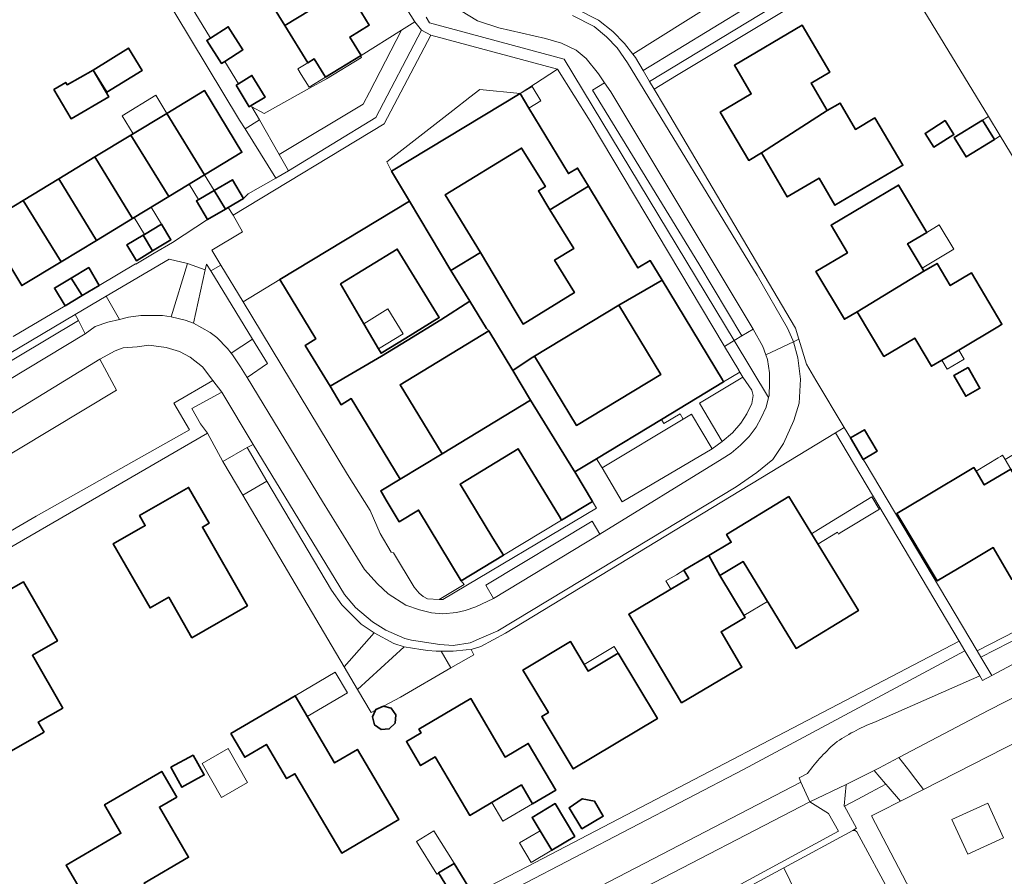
# Model space of a CAD drawing. Extents: x 147051 to 149075, y 463071 to 465537.
# Tile 104 of 229: x 148138 to 148264, y 464023 to 464133. Entities that reach past the tile are written whole.
import ezdxf

# ---------------------------------------------------------------- set-up
doc = ezdxf.new("R2010")
doc.units = 0
doc.header["$LTSCALE"] = 0.5
for name, color, linetype, lineweight in [('B-PV-GR-BEPLANTING_CULTUUR_BOSPLANTSOEN-GV', 252, 'CONTINUOUS', 18), ('B-PV-GR-BEPLANTING_CULTUUR_HEESTERS-GV', 252, 'CONTINUOUS', 18), ('B-PV-OG-BEBOUWING-GV', 6, 'CONTINUOUS', 35), ('B-PV-OG-BEBOUWING_LUIFEL-GV', 6, 'CONTINUOUS', 18), ('B-PV-OG-TERREIN_BEGROEID-GV', 252, 'CONTINUOUS', 18), ('B-PV-OG-TERREIN_ERF-GV', 252, 'CONTINUOUS', 18), ('B-PV-VH-GESLOTENVERHARDING_ASFALT-GV', 252, 'CONTINUOUS', 18), ('B-PV-VH-OPENVERHARDING_BETONSTRAATSTEEN-GV', 252, 'CONTINUOUS', 18), ('B-PV-VH-OPENVERHARDING_TEGEL-GV', 252, 'CONTINUOUS', 18)]:
    doc.layers.add(name, color=color, linetype=linetype, lineweight=lineweight)

msp = doc.modelspace()

# ---------------------------------------------------------------- linework, layer by layer
at = {"layer": 'B-PV-GR-BEPLANTING_CULTUUR_BOSPLANTSOEN-GV', "flags": 128}
msp.add_lwpolyline([(148248.602, 464143.373), (148249.362, 464141.984), (148262.28, 464120.728), (148263.803, 464118.222), (148277.662, 464095.417), (148278.072, 464095.647), (148278.517, 464094.853), (148280.328, 464091.622), (148280.06, 464091.472), (148293.666, 464069.083), (148303.408, 464074.455), (148294.6, 464089.406), (148292.465, 464088.121), (148289.383, 464093.249), (148291.53, 464094.547), (148291.459, 464094.665), (148286.499, 464102.882), (148280.52, 464112.88), (148280.253, 464113.326), (148272.368, 464126.323), (148269.263, 464131.365), (148262.613, 464142.427), (148261.844, 464143.83), (148260.507, 464146.253)], dxfattribs=at)
for points in [[(148287.361, 464051.26), (148285.848, 464054.153), (148294.56, 464058.721), (148293.731, 464060.422), (148262.316, 464044.399), (148250.787, 464038.324), (148252.187, 464036.505), (148252.546, 464036.038), (148253.949, 464034.215)], [(148247.591, 464036.655), (148244.016, 464034.857), (148243.737, 464032.108), (148243.767, 464032.053), (148245.489, 464032.961), (148247.186, 464033.859), (148249.109, 464034.876), (148249.055, 464034.94)]]:
    msp.add_lwpolyline(points, close=True, dxfattribs=at)
at = {"layer": 'B-PV-GR-BEPLANTING_CULTUUR_HEESTERS-GV', "flags": 128}
for points in [[(148218.731, 464125.246), (148219.316, 464124.253), (148222.2, 464126), (148242.134, 464137.981), (148241.99, 464138.218), (148244.758, 464139.894), (148244.907, 464139.648), (148246.478, 464140.592), (148249.362, 464141.984), (148248.602, 464143.373)], [(148216.578, 464128.762), (148216.921, 464128.32), (148217.906, 464126.648), (148231.414, 464134.886), (148231.844, 464135.155), (148231.492, 464135.742), (148230.442, 464137.493)], [(148188.58, 464132.882), (148186.836, 464131.827), (148182.725, 464123.864), (148181.931, 464122.329), (148171.142, 464115.851), (148172.343, 464113.763), (148183.534, 464120.62), (148189.421, 464131.832)], [(148167.631, 464121.953), (148168.58, 464120.304), (148171.142, 464115.851), (148181.931, 464122.329), (148182.725, 464123.864), (148186.836, 464131.827), (148181.648, 464128.589), (148181.568, 464128.54), (148181.704, 464128.332), (148177.205, 464125.564), (148175.047, 464124.37), (148169.182, 464121.126)], [(148184.976, 464114.912), (148185.57, 464113.679), (148202.101, 464123.672), (148196.927, 464124.204), (148195.654, 464123.214), (148193.438, 464121.491)], [(148150.592, 464094.639), (148151.765, 464094.923), (148153.368, 464095.155), (148156.143, 464095.122), (148157.242, 464094.984), (148159.348, 464101.837), (148156.979, 464102.39), (148148.909, 464097.621)], [(148167.684, 464092.116), (148162.328, 464100.867), (148161.79, 464101.746), (148161.63, 464101.012), (148160.135, 464094.148), (148162.27, 464092.973), (148163.112, 464092.313), (148164.496, 464090.896), (148164.938, 464090.317)], [(148150.592, 464094.639), (148148.909, 464097.621), (148144.925, 464095.266), (148145.358, 464094.499), (148146.188, 464092.788), (148147.475, 464093.724), (148149.107, 464094.28)], [(148167.684, 464092.116), (148164.938, 464090.317), (148165.112, 464090.089), (148166.169, 464088.55), (148167.007, 464087.17), (148169.611, 464088.968)], [(148225.139, 464083.871), (148228.053, 464078.961), (148229.372, 464080.043), (148230.469, 464081.31), (148231.249, 464082.491), (148231.873, 464083.808), (148232.062, 464084.878), (148231.857, 464085.541), (148230.737, 464087.194)], [(148220.273, 464081.774), (148211.93, 464076.731), (148212.653, 464075.562), (148223.059, 464081.815), (148222.666, 464082.484), (148220.583, 464081.261)], [(148211.908, 464070.385), (148211.396, 464071.239), (148207.435, 464068.845), (148199.946, 464064.318), (148194.531, 464061.045), (148194.898, 464060.549), (148191.675, 464058.636), (148192.149, 464058.62)], [(148183.524, 464044.406), (148183.563, 464044.489), (148184.518, 464044.927), (148186.742, 464046.093), (148193.17, 464049.855), (148191.936, 464051.968), (148191.314, 464051.981), (148190.228, 464052.069), (148189.348, 464052.21), (148187.176, 464052.563), (148181.195, 464047.069), (148182.945, 464044.103)], [(148260.193, 464006.052), (148247.255, 464030.8), (148248.438, 464031.403), (148250.97, 464032.695), (148249.392, 464034.544), (148249.109, 464034.876), (148247.186, 464033.859), (148245.489, 464032.961), (148243.767, 464032.053), (148245.311, 464029.213), (148244.874, 464028.935), (148245.145, 464028.936), (148245.351, 464028.759), (148249.856, 464020.459), (148258.216, 464005.056)]]:
    msp.add_lwpolyline(points, close=True, dxfattribs=at)
for points in [[(148265.009, 464053.102), (148261.328, 464051.2)], [(148261.328, 464051.2), (148262.723, 464048.868)], [(148262.723, 464048.868), (148266.04, 464050.632)]]:
    msp.add_lwpolyline(points, dxfattribs=at)
at = {"layer": 'B-PV-OG-BEBOUWING-GV', "flags": 128}
for points in [[(148176.896, 464141.944), (148169.001, 464137.097), (148171.863, 464132.444), (148179.772, 464137.269), (148181.882, 464138.556), (148180.51, 464140.838), (148180.391, 464141.036), (148178.992, 464140.195), (148178.273, 464139.762)], [(148174.823, 464127.633), (148175.627, 464128.128), (148177.063, 464125.795), (148181.568, 464128.54), (148181.648, 464128.589), (148180.201, 464130.941), (148182.714, 464132.487), (148180.82, 464135.565), (148179.772, 464137.269), (148171.863, 464132.444)], [(148164.138, 464127.818), (148166.474, 464129.321), (148164.583, 464132.262), (148162.315, 464130.803), (148161.829, 464130.49), (148163.721, 464127.55)], [(148233.104, 464116.044), (148241.57, 464121.481), (148239.752, 464124.57), (148239.488, 464125.019), (148241.895, 464126.435), (148238.35, 464132.46), (148229.628, 464127.327), (148231.807, 464123.625), (148227.828, 464121.284), (148231.476, 464115.086)], [(148147.21, 464126.705), (148148.985, 464123.845), (148153.518, 464126.659), (148151.743, 464129.518)], [(148142.187, 464124.22), (148144.401, 464120.448), (148149.22, 464123.275), (148147.209, 464126.704), (148143.869, 464124.806), (148143.703, 464125.11)], [(148165.582, 464124.759), (148167.276, 464121.977), (148167.534, 464122.134), (148169.318, 464123.22), (148167.625, 464126.002), (148165.891, 464124.947)], [(148161.532, 464113.226), (148166.338, 464116.139), (148161.532, 464124.068), (148156.696, 464121.136)], [(148187.88, 464109.857), (148193.199, 464100.914), (148197.008, 464103.251), (148192.469, 464110.648), (148202.292, 464116.676), (148205.338, 464111.711), (148204.448, 464111.164), (148205.936, 464108.74), (148210.878, 464111.778), (148209.477, 464114.096), (148208.314, 464113.393), (148203.231, 464121.802), (148202.101, 464123.672), (148185.57, 464113.679)], [(148233.104, 464116.044), (148236.437, 464110.381), (148240.516, 464112.782), (148242.558, 464109.314), (148251.288, 464114.453), (148247.701, 464120.546), (148245.201, 464119.075), (148243.215, 464122.449), (148241.57, 464121.481)], [(148156.933, 464110.438), (148161.532, 464113.226), (148156.696, 464121.136), (148152.078, 464118.337)], [(148256.725, 464120.203), (148254.14, 464118.561), (148255.265, 464116.791), (148257.849, 464118.433)], [(148263.046, 464117.757), (148261.512, 464120.256), (148257.888, 464118.031), (148259.422, 464115.532)], [(148152.299, 464107.629), (148156.933, 464110.438), (148152.078, 464118.337), (148147.441, 464115.527)], [(148147.441, 464115.527), (148142.792, 464112.709), (148147.641, 464104.805), (148152.299, 464107.629)], [(148143.105, 464102.055), (148147.641, 464104.805), (148142.792, 464112.709), (148138.208, 464109.93)], [(148166.528, 464110.199), (148165.111, 464112.6), (148162.762, 464111.214), (148164.216, 464108.835), (148164.561, 464109.039)], [(148245.398, 464095.625), (148253.995, 464100.834), (148253.755, 464101.237), (148252.106, 464104.005), (148251.89, 464104.368), (148254.35, 464105.833), (148250.735, 464111.901), (148242.066, 464106.737), (148244.172, 464103.201), (148240.122, 464100.788), (148243.774, 464094.657)], [(148162.762, 464111.214), (148160.487, 464109.872), (148161.903, 464107.471), (148164.216, 464108.835)], [(148193.199, 464100.914), (148195.617, 464096.974), (148197.776, 464093.455), (148198.057, 464093.156), (148201.142, 464088.074), (148203.495, 464089.66), (148203.939, 464089.929), (148214.782, 464096.492), (148220.338, 464099.68), (148218.813, 464102.203), (148217.24, 464101.253), (148210.878, 464111.778), (148205.936, 464108.74), (148208.985, 464103.771), (148206.517, 464102.257), (148209.077, 464098.085), (148202.498, 464094.048), (148201.471, 464095.722), (148197.008, 464103.251)], [(148138.208, 464109.93), (148133.242, 464106.92), (148138.048, 464098.99), (148143.105, 464102.055)], [(148177.664, 464086.042), (148184.298, 464089.927), (148187.583, 464091.947), (148191.891, 464094.597), (148195.617, 464096.974), (148193.199, 464100.914), (148187.88, 464109.857), (148171.211, 464099.781), (148175.838, 464092.126), (148174.482, 464091.306)], [(148153.63, 464105.465), (148154.861, 464103.463), (148157.207, 464104.872), (148155.998, 464106.887), (148153.806, 464105.571)], [(148154.861, 464103.463), (148153.63, 464105.465), (148151.553, 464104.218), (148152.776, 464102.181)], [(148179.014, 464099.197), (148186.304, 464103.681), (148191.706, 464094.898), (148187.398, 464092.248), (148184.226, 464090.297), (148183.9, 464090.853), (148182.011, 464094.079)], [(148248.832, 464089.861), (148252.811, 464092.231), (148253.066, 464091.804), (148254.967, 464088.614), (148256.297, 464089.406), (148257.612, 464090.189), (148258.476, 464090.704), (148263.711, 464093.823), (148264.026, 464094.01), (148260.094, 464100.611), (148257.382, 464098.996), (148255.687, 464101.842), (148253.995, 464100.834), (148245.398, 464095.625)], [(148145.815, 464097.697), (148148.014, 464099.007), (148146.649, 464101.297), (148144.407, 464099.961)], [(148145.815, 464097.697), (148144.407, 464099.961), (148142.252, 464098.676), (148143.617, 464096.387)], [(148228.092, 464086.851), (148220.338, 464099.68), (148214.782, 464096.492), (148220.181, 464087.571), (148209.337, 464081.008), (148203.939, 464089.929), (148203.495, 464089.66), (148201.142, 464088.074), (148203.449, 464084.274), (148208.952, 464075.282), (148209.107, 464075.025), (148211.93, 464076.731), (148220.273, 464081.774), (148228.247, 464086.594)], [(148186.672, 464074.09), (148192.066, 464077.364), (148186.674, 464086.245), (148198.057, 464093.156), (148197.776, 464093.455), (148195.617, 464096.974), (148191.891, 464094.597), (148187.583, 464091.947), (148184.298, 464089.927), (148177.664, 464086.042), (148179.095, 464083.674), (148180.401, 464084.463)], [(148259.68, 464088.472), (148257.853, 464087.439), (148259.372, 464084.753), (148261.199, 464085.786)], [(148203.449, 464084.274), (148192.066, 464077.364), (148186.672, 464074.09), (148184.176, 464072.581), (148184.899, 464071.385), (148186.572, 464068.618), (148189.048, 464070.115), (148194.531, 464061.045), (148199.946, 464064.318), (148198.608, 464066.511), (148194.375, 464073.449), (148201.845, 464078.007), (148207.17, 464069.28), (148207.435, 464068.845), (148211.396, 464071.239), (148209.107, 464075.025), (148208.952, 464075.282)], [(148246.179, 464076.644), (148247.975, 464077.708), (148246.343, 464080.461), (148244.544, 464079.395)], [(148259.265, 464063.145), (148262.877, 464065.298), (148265.312, 464061.214), (148271.443, 464064.87), (148270.48, 464066.486), (148270.434, 464066.384), (148265.334, 464075.072), (148265.16, 464075.369), (148261.753, 464073.368), (148260.695, 464075.145), (148260.424, 464075.6), (148254.091, 464071.824), (148250.526, 464069.699), (148255.7, 464061.02)], [(148167.057, 464057.816), (148161.263, 464067.929), (148162.13, 464068.425), (148159.488, 464073.038), (148153.18, 464069.424), (148153.914, 464068.143), (148149.809, 464065.792), (148154.537, 464057.54), (148156.93, 464058.911), (148159.905, 464053.719)], [(148236.627, 464071.874), (148228.625, 464066.99), (148229.23, 464066), (148226.337, 464064.284), (148227.779, 464061.735), (148230.755, 464063.501), (148237.563, 464052.348), (148245.565, 464057.233)], [(148222.828, 464045.322), (148230.601, 464049.933), (148227.924, 464054.453), (148231.004, 464056.298), (148227.779, 464061.735), (148226.337, 464064.284), (148223.125, 464062.379), (148223.76, 464061.308), (148221.457, 464059.941), (148217.235, 464057.436), (148216.057, 464056.737)], [(148140.907, 464041.575), (148140.163, 464042.877), (148143.307, 464044.675), (148139.425, 464051.466), (148142.626, 464053.296), (148138.267, 464060.92), (148130.789, 464056.644), (148133.689, 464051.572), (148128.714, 464048.728), (148132.073, 464042.853), (148133.001, 464043.384), (148135.729, 464038.614)], [(148202.758, 464049.052), (148205.728, 464044.101), (148205.323, 464043.858), (148204.869, 464043.586), (148204.933, 464043.479), (148208.917, 464036.838), (148219.735, 464043.327), (148214.693, 464051.734), (148210.861, 464049.435), (148210.347, 464050.293), (148208.59, 464053.223), (148202.461, 464049.547)], [(148164.911, 464041.385), (148166.697, 464038.352), (148169.489, 464039.996), (148172.077, 464035.601), (148173.154, 464036.235), (148179.171, 464026.015), (148186.496, 464030.328), (148181.184, 464039.35), (148178.254, 464037.625), (148173.175, 464046.251)], [(148184.518, 464044.927), (148183.563, 464044.489), (148183.524, 464044.406), (148183.113, 464043.539), (148183.379, 464042.522), (148184.236, 464041.914), (148185.284, 464042), (148186.031, 464042.738), (148186.129, 464043.785), (148185.531, 464044.649)], [(148202.273, 464034.795), (148203.699, 464032.376), (148206.673, 464034.129), (148203.147, 464040.115), (148200.19, 464038.372), (148195.76, 464045.891), (148189.083, 464041.957), (148189.363, 464041.482), (148187.474, 464040.37), (148189.301, 464037.267), (148191.19, 464038.38), (148195.613, 464030.872)], [(148160.079, 464038.63), (148157.221, 464037.053), (148158.634, 464034.493), (148161.492, 464036.07)], [(148148.66, 464032.218), (148150.785, 464028.582), (148143.739, 464024.464), (148147.688, 464017.707), (148154.186, 464021.503), (148153.796, 464022.171), (148159.491, 464025.499), (148155.733, 464031.93), (148157.965, 464033.234), (148156.039, 464036.53)], [(148209.138, 464028.176), (148206.608, 464032.398), (148203.625, 464030.611), (148204.653, 464028.894), (148206.153, 464026.388)], [(148210.026, 464029.127), (148212.787, 464030.788), (148211.642, 464032.692), (148210.081, 464033.001), (148208.387, 464031.852)], [(148193.635, 464024.698), (148191.62, 464023.468), (148193.84, 464019.831), (148195.855, 464021.061)]]:
    msp.add_lwpolyline(points, close=True, dxfattribs=at)
at = {"layer": 'B-PV-OG-BEBOUWING_LUIFEL-GV', "flags": 128}
for points in [[(148174.965, 464124.504), (148177.063, 464125.795), (148175.627, 464128.128), (148174.823, 464127.633), (148173.529, 464126.837), (148173.972, 464126.118)], [(148202.101, 464123.672), (148203.231, 464121.802), (148204.764, 464122.728), (148203.633, 464124.598)], [(148150.961, 464120.832), (148152.367, 464118.512), (148156.672, 464121.121), (148155.29, 464123.455)], [(148263.046, 464117.757), (148263.803, 464118.222), (148262.28, 464120.728), (148261.512, 464120.256)], [(148160.773, 464110.041), (148162.762, 464111.214), (148161.532, 464113.226), (148159.565, 464112.033)], [(148153.806, 464105.571), (148155.998, 464106.887), (148154.685, 464109.075), (148154.38, 464108.89), (148152.498, 464107.75)], [(148252.106, 464104.005), (148253.755, 464101.237), (148257.833, 464103.666), (148255.968, 464106.797), (148254.35, 464105.833), (148251.89, 464104.368)], [(148182.011, 464094.079), (148183.9, 464090.853), (148187.06, 464092.797), (148185.102, 464095.98)], [(148258.476, 464090.704), (148257.612, 464090.189), (148256.297, 464089.406), (148256.989, 464088.244), (148259.168, 464089.543)], [(148265.16, 464075.369), (148264.425, 464076.62), (148264.099, 464077.175), (148263.829, 464077.014), (148263.534, 464076.838), (148260.695, 464075.145), (148261.753, 464073.368)], [(148242.886, 464067.278), (148243.028, 464067.046), (148243.247, 464067.18), (148248.264, 464070.247), (148248.123, 464070.478), (148247.299, 464071.826), (148242.1, 464068.652), (148239.546, 464067.093), (148240.37, 464065.742)], [(148233.892, 464058.363), (148230.755, 464063.501), (148227.779, 464061.735), (148230.85, 464056.558)], [(148221.457, 464059.941), (148223.76, 464061.308), (148223.125, 464062.379), (148222.177, 464061.817), (148220.821, 464061.012)], [(148214.693, 464051.734), (148214.179, 464052.591), (148210.347, 464050.293), (148210.861, 464049.435)], [(148179.914, 464046.627), (148178.344, 464049.294), (148173.175, 464046.251), (148174.746, 464043.584)], [(148163.736, 464033.18), (148167.078, 464035.113), (148164.559, 464039.469), (148161.217, 464037.537)], [(148203.699, 464032.376), (148202.273, 464034.795), (148198.448, 464032.542), (148199.874, 464030.122)], [(148262.2, 464032.457), (148257.593, 464030.36), (148259.62, 464025.906), (148264.227, 464028.002)], [(148193.625, 464024.714), (148191.026, 464028.893), (148188.789, 464027.501), (148191.387, 464023.323)], [(148204.653, 464028.894), (148202.035, 464027.326), (148203.536, 464024.82), (148206.153, 464026.388)]]:
    msp.add_lwpolyline(points, close=True, dxfattribs=at)
at = {"layer": 'B-PV-OG-TERREIN_BEGROEID-GV', "flags": 128}
for points in [[(148165.223, 464108.045), (148166.412, 464105.898), (148162.469, 464103.551), (148162.982, 464102.702), (148163.651, 464101.596), (148166.486, 464096.907), (148171.211, 464099.781), (148187.88, 464109.857), (148185.57, 464113.679), (148184.976, 464114.912), (148193.438, 464121.491), (148195.654, 464123.214), (148196.927, 464124.204), (148202.101, 464123.672), (148206.881, 464126.836), (148190.62, 464131.166), (148184.608, 464119.773)], [(148161.268, 464088.558), (148159.707, 464089.802), (148158.315, 464090.494), (148156.621, 464091.039), (148154.398, 464091.316), (148152.896, 464091.133), (148151.094, 464091.005), (148150.039, 464090.617), (148148.079, 464089.513), (148150.204, 464085.538), (148124.767, 464070.232), (148115.701, 464064.837), (148113.39, 464068.291), (148111.099, 464066.917), (148117.425, 464056.238), (148139.91, 464069.327), (148159.619, 464080.427), (148157.574, 464083.863), (148162.623, 464086.771)], [(148179.188, 464057.958), (148177.86, 464059.825), (148169.551, 464073.85), (148166.457, 464072.04), (148179.493, 464049.952), (148183.358, 464054.35), (148181.656, 464055.442)], [(148194.68, 464009.452), (148197.485, 464004.132), (148243.006, 464028.834), (148241.746, 464031.105), (148239.327, 464032.629)]]:
    msp.add_lwpolyline(points, close=True, dxfattribs=at)
for points in [[(148259.273, 464052.019), (148230.804, 464036.764)], [(148261.168, 464048.831), (148259.273, 464052.019)], [(148247.877, 464042.963), (148261.168, 464048.831)], [(148230.804, 464036.764), (148187.375, 464014.143)], [(148237.968, 464035.704), (148239.037, 464036.272)], [(148211.365, 464021.212), (148238.162, 464035.151)], [(148238.162, 464035.151), (148237.968, 464035.704)]]:
    msp.add_lwpolyline(points, dxfattribs=at)
at = {"layer": 'B-PV-OG-TERREIN_BEGROEID-GV'}
for points in [[(148242.828, 464040.365, -0.0534815), (148247.877, 464042.963)], [(148239.037, 464036.272, -0.0580849), (148242.828, 464040.365)]]:
    msp.add_lwpolyline(points, format="xyb", dxfattribs=at)
at = {"layer": 'B-PV-OG-TERREIN_ERF-GV', "flags": 128}
for points in [[(148148.968, 464152.656), (148162.315, 464130.803), (148164.583, 464132.262), (148166.474, 464129.321), (148164.138, 464127.818), (148165.891, 464124.947), (148167.625, 464126.002), (148169.318, 464123.22), (148167.534, 464122.134), (148167.631, 464121.953), (148169.182, 464121.126), (148175.047, 464124.37), (148177.205, 464125.564), (148181.704, 464128.332), (148181.568, 464128.54), (148177.063, 464125.795), (148175.627, 464128.128), (148174.823, 464127.633), (148171.863, 464132.444), (148169.001, 464137.097)], [(148136.923, 464092.461), (148143.617, 464096.387), (148142.252, 464098.676), (148144.407, 464099.961), (148146.649, 464101.297), (148148.014, 464099.007), (148152.671, 464101.804), (148152.714, 464101.733), (148155.059, 464103.141), (148157.402, 464104.548), (148161.903, 464107.471), (148160.487, 464109.872), (148162.762, 464111.214), (148165.111, 464112.6), (148166.528, 464110.199), (148167.156, 464110.773), (148170.705, 464112.782), (148166.737, 464119.15), (148166.042, 464120.266), (148147.246, 464151.45)], [(148277.662, 464095.417), (148263.803, 464118.222), (148262.28, 464120.728), (148249.362, 464141.984)], [(148209.204, 464134.608), (148212.187, 464133.098), (148214.026, 464131.678), (148215.516, 464130.127), (148216.578, 464128.762), (148230.442, 464137.493)], [(148242.134, 464137.981), (148222.2, 464126), (148219.316, 464124.253), (148220.643, 464121.999), (148237.488, 464093.526), (148237.931, 464092.079), (148238.904, 464088.901), (148240.102, 464086.833), (148243.76, 464080.734), (148244.544, 464079.395), (148246.343, 464080.461), (148247.975, 464077.708), (148246.179, 464076.644), (148246.435, 464076.237), (148260.832, 464052.033), (148288.814, 464066.407)], [(148150.343, 463997.039), (148203.024, 464024.312), (148258.53, 464053.269), (148242.615, 464080.038), (148200.226, 464054.283), (148197.055, 464052.595), (148195.795, 464052.212), (148196.147, 464051.522), (148193.17, 464049.855), (148186.742, 464046.093), (148184.518, 464044.927), (148185.531, 464044.649), (148186.129, 464043.785), (148186.031, 464042.738), (148185.284, 464042), (148184.236, 464041.914), (148183.379, 464042.522), (148183.113, 464043.539), (148183.524, 464044.406), (148182.945, 464044.103), (148181.195, 464047.069), (148179.493, 464049.952), (148166.457, 464072.04), (148163.9, 464076.372), (148161.917, 464079.997), (148118.333, 464054.776)], [(148339.85, 464014.205), (148332.906, 464024.028), (148318.537, 464048.432), (148310.041, 464062.011), (148307.693, 464065.763), (148294.56, 464058.721), (148285.848, 464054.153), (148287.361, 464051.26), (148253.949, 464034.215), (148250.97, 464032.695), (148248.438, 464031.403), (148247.255, 464030.8), (148260.193, 464006.052)]]:
    msp.add_lwpolyline(points, dxfattribs=at)
for points in [[(148181.882, 464138.556), (148179.772, 464137.269), (148180.82, 464135.565), (148182.714, 464132.487), (148180.201, 464130.941), (148181.648, 464128.589), (148186.836, 464131.827), (148188.58, 464132.882), (148185.553, 464137.694), (148183.237, 464136.302), (148182.913, 464136.842)], [(148233.104, 464116.044), (148231.476, 464115.086), (148227.828, 464121.284), (148231.807, 464123.625), (148229.628, 464127.327), (148238.35, 464132.46), (148241.895, 464126.435), (148239.488, 464125.019), (148239.752, 464124.57), (148241.57, 464121.481), (148243.215, 464122.449), (148245.201, 464119.075), (148247.701, 464120.546), (148251.288, 464114.453), (148242.558, 464109.314), (148240.516, 464112.782), (148236.437, 464110.381)], [(148147.21, 464126.705), (148151.743, 464129.518), (148153.518, 464126.659), (148148.985, 464123.845)], [(148142.187, 464124.22), (148143.703, 464125.11), (148143.869, 464124.806), (148147.209, 464126.704), (148149.22, 464123.275), (148144.401, 464120.448)], [(148228.247, 464086.594), (148230.34, 464087.859), (148230.212, 464088.072), (148230.192, 464088.106), (148228.358, 464091.177), (148228.316, 464091.247), (148211.078, 464120.108), (148206.881, 464126.836), (148202.101, 464123.672), (148203.231, 464121.802), (148208.314, 464113.393), (148209.477, 464114.096), (148210.878, 464111.778), (148217.24, 464101.253), (148218.813, 464102.203), (148220.338, 464099.68), (148228.092, 464086.851)], [(148143.105, 464102.055), (148138.048, 464098.99), (148133.242, 464106.92), (148138.208, 464109.93), (148142.792, 464112.709), (148147.441, 464115.527), (148152.078, 464118.337), (148156.696, 464121.136), (148161.532, 464124.068), (148166.338, 464116.139), (148161.532, 464113.226), (148156.933, 464110.438), (148152.299, 464107.629), (148147.641, 464104.805)], [(148256.725, 464120.203), (148257.849, 464118.433), (148255.265, 464116.791), (148254.14, 464118.561)], [(148263.046, 464117.757), (148259.422, 464115.532), (148257.888, 464118.031), (148261.512, 464120.256)], [(148205.338, 464111.711), (148202.292, 464116.676), (148192.469, 464110.648), (148197.008, 464103.251), (148201.471, 464095.722), (148202.498, 464094.048), (148209.077, 464098.085), (148206.517, 464102.257), (148208.985, 464103.771), (148205.936, 464108.74), (148204.448, 464111.164)], [(148245.398, 464095.625), (148243.774, 464094.657), (148240.122, 464100.788), (148244.172, 464103.201), (148242.066, 464106.737), (148250.735, 464111.901), (148254.35, 464105.833), (148251.89, 464104.368), (148252.106, 464104.005), (148253.755, 464101.237), (148253.995, 464100.834), (148255.687, 464101.842), (148257.382, 464098.996), (148260.094, 464100.611), (148264.026, 464094.01), (148263.711, 464093.823), (148258.476, 464090.704), (148257.612, 464090.189), (148256.297, 464089.406), (148254.967, 464088.614), (148253.066, 464091.804), (148252.811, 464092.231), (148248.832, 464089.861)], [(148154.861, 464103.463), (148152.776, 464102.181), (148151.553, 464104.218), (148153.63, 464105.465), (148153.806, 464105.571), (148155.998, 464106.887), (148157.207, 464104.872)], [(148179.014, 464099.197), (148182.011, 464094.079), (148183.9, 464090.853), (148184.226, 464090.297), (148187.398, 464092.248), (148191.706, 464094.898), (148186.304, 464103.681)], [(148194.898, 464060.549), (148194.531, 464061.045), (148189.048, 464070.115), (148186.572, 464068.618), (148184.899, 464071.385), (148184.176, 464072.581), (148186.672, 464074.09), (148180.401, 464084.463), (148179.095, 464083.674), (148177.664, 464086.042), (148174.482, 464091.306), (148175.838, 464092.126), (148171.211, 464099.781), (148166.486, 464096.907), (148179.91, 464074.707), (148182.811, 464070.07), (148184.095, 464067.121), (148185.52, 464064.736), (148185.818, 464064.633), (148188.492, 464060.199), (148189.133, 464059.441), (148189.628, 464059.01), (148190.2, 464058.703), (148191.675, 464058.636)], [(148220.181, 464087.571), (148214.782, 464096.492), (148203.939, 464089.929), (148209.337, 464081.008)], [(148203.449, 464084.274), (148201.142, 464088.074), (148198.057, 464093.156), (148186.674, 464086.245), (148192.066, 464077.364)], [(148259.68, 464088.472), (148261.199, 464085.786), (148259.372, 464084.753), (148257.853, 464087.439)], [(148259.265, 464063.145), (148255.7, 464061.02), (148250.526, 464069.699), (148254.091, 464071.824), (148260.424, 464075.6), (148260.695, 464075.145), (148261.753, 464073.368), (148265.16, 464075.369), (148264.425, 464076.62), (148267.427, 464078.409), (148265.823, 464081.099), (148272.244, 464084.927), (148277.483, 464076.139), (148273.974, 464074.047), (148276.384, 464070.005), (148270.48, 464066.486), (148271.443, 464064.87), (148265.312, 464061.214), (148262.877, 464065.298)], [(148201.845, 464078.007), (148194.375, 464073.449), (148198.608, 464066.511), (148199.946, 464064.318), (148207.435, 464068.845), (148207.17, 464069.28)], [(148167.057, 464057.816), (148159.905, 464053.719), (148156.93, 464058.911), (148154.537, 464057.54), (148149.809, 464065.792), (148153.914, 464068.143), (148153.18, 464069.424), (148159.488, 464073.038), (148162.13, 464068.425), (148161.263, 464067.929)], [(148222.828, 464045.322), (148216.057, 464056.737), (148217.235, 464057.436), (148221.457, 464059.941), (148223.76, 464061.308), (148223.125, 464062.379), (148226.337, 464064.284), (148229.23, 464066), (148228.625, 464066.99), (148236.627, 464071.874), (148245.565, 464057.233), (148237.563, 464052.348), (148230.755, 464063.501), (148227.779, 464061.735), (148231.004, 464056.298), (148227.924, 464054.453), (148230.601, 464049.933)], [(148140.907, 464041.575), (148135.729, 464038.614), (148133.001, 464043.384), (148132.073, 464042.853), (148128.714, 464048.728), (148133.689, 464051.572), (148130.789, 464056.644), (148138.267, 464060.92), (148142.626, 464053.296), (148139.425, 464051.466), (148143.307, 464044.675), (148140.163, 464042.877)], [(148202.758, 464049.052), (148202.461, 464049.547), (148208.59, 464053.223), (148210.347, 464050.293), (148210.861, 464049.435), (148214.693, 464051.734), (148219.735, 464043.327), (148208.917, 464036.838), (148204.933, 464043.479), (148204.869, 464043.586), (148205.323, 464043.858), (148205.728, 464044.101)], [(148173.175, 464046.251), (148178.254, 464037.625), (148181.184, 464039.35), (148186.496, 464030.328), (148179.171, 464026.015), (148173.154, 464036.235), (148172.077, 464035.601), (148169.489, 464039.996), (148166.697, 464038.352), (148164.911, 464041.385)], [(148202.273, 464034.795), (148195.613, 464030.872), (148191.19, 464038.38), (148189.301, 464037.267), (148187.474, 464040.37), (148189.363, 464041.482), (148189.083, 464041.957), (148195.76, 464045.891), (148200.19, 464038.372), (148203.147, 464040.115), (148206.673, 464034.129), (148203.699, 464032.376)], [(148160.079, 464038.63), (148161.492, 464036.07), (148158.634, 464034.493), (148157.221, 464037.053)], [(148148.66, 464032.218), (148156.039, 464036.53), (148157.965, 464033.234), (148155.733, 464031.93), (148159.491, 464025.499), (148153.796, 464022.171), (148154.186, 464021.503), (148147.688, 464017.707), (148143.739, 464024.464), (148150.785, 464028.582)], [(148204.653, 464028.894), (148203.625, 464030.611), (148206.608, 464032.398), (148209.138, 464028.176), (148206.153, 464026.388)], [(148210.026, 464029.127), (148208.387, 464031.852), (148210.081, 464033.001), (148211.642, 464032.692), (148212.787, 464030.788)], [(148193.635, 464024.698), (148195.855, 464021.061), (148193.84, 464019.831), (148191.62, 464023.468)]]:
    msp.add_lwpolyline(points, close=True, dxfattribs=at)
at = {"layer": 'B-PV-VH-GESLOTENVERHARDING_ASFALT-GV', "flags": 128}
for points in [[(148243.107, 464142.193), (148231.844, 464135.155), (148231.414, 464134.886), (148217.906, 464126.648), (148218.731, 464125.246), (148248.602, 464143.373), (148249.822, 464144.113), (148250.749, 464144.376), (148254.032, 464145.11)], [(148193.435, 464134.961), (148196.618, 464133.05), (148199.35, 464132.146), (148205.368, 464130.742), (148207.401, 464130.157), (148209.31, 464129.239), (148210.597, 464128.184), (148212.169, 464126.213), (148212.941, 464125.073), (148213.745, 464123.886), (148232.04, 464093.391), (148233.293, 464091.163), (148233.692, 464090.089), (148237.232, 464091.751), (148237.165, 464091.99), (148236.444, 464093.524), (148232.549, 464100.299), (148215.892, 464127.648), (148214.565, 464129.546), (148213.19, 464130.968), (148211.597, 464132.287), (148208.823, 464133.722)], [(148113.39, 464068.291), (148148.079, 464089.513), (148150.039, 464090.617), (148151.094, 464091.005), (148152.896, 464091.133), (148154.398, 464091.316), (148156.621, 464091.039), (148158.315, 464090.494), (148159.707, 464089.802), (148161.268, 464088.558), (148162.623, 464086.771), (148163.755, 464085.277), (148167.802, 464078.577), (148179.528, 464059.255), (148180.959, 464057.587), (148183.128, 464055.742), (148184.845, 464054.683), (148187.284, 464053.632), (148188.127, 464053.386), (148191.76, 464052.84), (148193.48, 464052.712), (148195.695, 464053.058), (148197.147, 464053.687), (148199.245, 464054.596), (148218.612, 464066.315), (148229.874, 464073.13), (148232.504, 464074.948), (148234.574, 464076.637), (148235.948, 464078.671), (148237.283, 464081.657), (148237.946, 464083.876), (148238.149, 464086.96), (148237.809, 464089.7), (148237.232, 464091.751), (148233.692, 464090.089), (148233.91, 464089.501), (148234.142, 464087.783), (148234.16, 464086.435), (148234.114, 464084.876), (148234.037, 464084.593), (148233.707, 464083.369), (148233.09, 464082.003), (148232.436, 464080.793), (148231.533, 464079.579), (148230.431, 464078.455), (148229.217, 464077.433), (148228.057, 464076.721), (148212.341, 464067.018), (148198.673, 464058.763), (148196.411, 464057.706), (148195.041, 464057.213), (148193.913, 464056.946), (148192.143, 464056.806), (148190.728, 464056.901), (148189.176, 464057.3), (148187.407, 464057.9), (148185.156, 464059.338), (148183.746, 464060.656), (148182.092, 464062.501), (148176.693, 464071.218), (148167.007, 464087.17), (148166.169, 464088.55), (148165.112, 464090.089), (148164.938, 464090.317), (148164.496, 464090.896), (148163.112, 464092.313), (148162.27, 464092.973), (148160.135, 464094.148), (148159.037, 464094.537), (148157.242, 464094.984), (148156.143, 464095.122), (148153.368, 464095.155), (148151.765, 464094.923), (148150.592, 464094.639), (148149.107, 464094.28), (148147.475, 464093.724), (148146.188, 464092.788), (148111.356, 464071.791)], [(148262.316, 464044.399), (148293.731, 464060.422)], [(148266.04, 464050.632), (148262.723, 464048.868)], [(148261.168, 464048.831), (148247.877, 464042.963)], [(148261.527, 464048.228), (148261.168, 464048.831)], [(148262.723, 464048.868), (148261.527, 464048.228)], [(148250.787, 464038.324), (148262.316, 464044.399)], [(148248.18, 464036.951), (148250.787, 464038.324)], [(148239.037, 464036.272), (148237.968, 464035.704)], [(148244.016, 464034.857), (148247.591, 464036.655)], [(148247.591, 464036.655), (148248.18, 464036.951)], [(148238.162, 464035.151), (148211.365, 464021.212)], [(148237.968, 464035.704), (148238.162, 464035.151)], [(148239.327, 464032.629), (148238.162, 464035.151)], [(148238.162, 464035.151), (148239.327, 464032.629)], [(148239.327, 464032.629), (148244.016, 464034.857)], [(148194.68, 464009.452), (148239.327, 464032.629)]]:
    msp.add_lwpolyline(points, dxfattribs=at)
at = {"layer": 'B-PV-VH-GESLOTENVERHARDING_ASFALT-GV'}
for points in [[(148247.877, 464042.963, 0.0534815), (148242.828, 464040.365)], [(148242.828, 464040.365, 0.0580849), (148239.037, 464036.272)]]:
    msp.add_lwpolyline(points, format="xyb", dxfattribs=at)
at = {"layer": 'B-PV-VH-GESLOTENVERHARDING_ASFALT-GV', "flags": 128}
msp.add_lwpolyline([(148253.949, 464034.215), (148252.546, 464036.038), (148252.187, 464036.505), (148250.787, 464038.324), (148248.18, 464036.951), (148247.591, 464036.655), (148249.055, 464034.94), (148249.109, 464034.876), (148249.392, 464034.544), (148250.97, 464032.695)], close=True, dxfattribs=at)
at = {"layer": 'B-PV-VH-OPENVERHARDING_BETONSTRAATSTEEN-GV', "flags": 128}
for points in [[(148190.019, 464133.484), (148190.45, 464132.76), (148207.759, 464128.092), (148221.027, 464106.128), (148229.606, 464091.928), (148230.584, 464092.517), (148225.065, 464101.806), (148211.401, 464124.131), (148212.941, 464125.073), (148212.169, 464126.213), (148210.597, 464128.184), (148209.31, 464129.239), (148207.401, 464130.157), (148205.368, 464130.742), (148199.35, 464132.146), (148196.618, 464133.05), (148193.435, 464134.961)], [(148244.874, 464028.935), (148235.994, 464024.124)], [(148245.145, 464028.936), (148244.874, 464028.935)], [(148245.351, 464028.759), (148245.145, 464028.936)], [(148249.856, 464020.459), (148245.351, 464028.759)], [(148238.241, 464019.466), (148235.994, 464024.124), (148191.466, 464000), (148189.935, 463999.171), (148157.924, 463981.799), (148157.645, 463981.656), (148155.689, 463980.573), (148152.838, 463978.986)], [(148235.994, 464024.124), (148238.241, 464019.466)]]:
    msp.add_lwpolyline(points, dxfattribs=at)
for points in [[(148213.745, 464123.886), (148212.941, 464125.073), (148211.401, 464124.131), (148225.065, 464101.806), (148230.584, 464092.517), (148232.04, 464093.391)], [(148159.348, 464101.837), (148157.242, 464094.984), (148159.037, 464094.537), (148160.135, 464094.148), (148161.63, 464101.012)], [(148111.356, 464071.791), (148110.252, 464073.555), (148145.358, 464094.499), (148144.925, 464095.266), (148126.609, 464084.441), (148107.719, 464072.985), (148109.09, 464070.492)], [(148111.356, 464071.791), (148146.188, 464092.788), (148145.358, 464094.499), (148110.252, 464073.555)], [(148233.293, 464091.163), (148232.04, 464093.391), (148230.584, 464092.517), (148229.606, 464091.928), (148234.037, 464084.593), (148234.114, 464084.876), (148234.16, 464086.435), (148234.142, 464087.783), (148233.91, 464089.501), (148233.692, 464090.089)], [(148113.39, 464068.291), (148115.701, 464064.837), (148124.767, 464070.232), (148150.204, 464085.538), (148148.079, 464089.513)], [(148167.802, 464078.577), (148163.755, 464085.277), (148159.904, 464083.197), (148161.006, 464081.208), (148161.917, 464079.997), (148163.9, 464076.372), (148166.997, 464078.161)], [(148212.653, 464075.562), (148215.193, 464071.189), (148226.787, 464077.979), (148225.448, 464080.212), (148224.108, 464082.445), (148223.059, 464081.815)], [(148211.342, 464068.711), (148197.681, 464060.49), (148198.673, 464058.763), (148212.341, 464067.018)], [(148185.856, 464052.977), (148183.358, 464054.35), (148179.493, 464049.952), (148181.195, 464047.069), (148187.176, 464052.563)]]:
    msp.add_lwpolyline(points, close=True, dxfattribs=at)
at = {"layer": 'B-PV-VH-OPENVERHARDING_TEGEL-GV', "flags": 128}
for points in [[(148148.968, 464152.656), (148147.166, 464151.582), (148147.246, 464151.45), (148166.042, 464120.266), (148166.737, 464119.15), (148168.58, 464120.304), (148167.631, 464121.953), (148167.534, 464122.134), (148167.276, 464121.977), (148165.582, 464124.759), (148165.891, 464124.947), (148164.138, 464127.818), (148163.721, 464127.55), (148161.829, 464130.49), (148162.315, 464130.803)], [(148184.608, 464119.773), (148190.62, 464131.166), (148189.421, 464131.832), (148183.534, 464120.62), (148172.343, 464113.763), (148170.705, 464112.782), (148167.156, 464110.773), (148166.528, 464110.199), (148164.561, 464109.039), (148165.223, 464108.045)], [(148166.737, 464119.15), (148170.705, 464112.782), (148172.343, 464113.763), (148171.142, 464115.851), (148168.58, 464120.304)], [(148209.107, 464075.025), (148211.396, 464071.239), (148211.908, 464070.385), (148192.149, 464058.62), (148191.675, 464058.636), (148190.2, 464058.703), (148189.628, 464059.01), (148189.133, 464059.441), (148188.492, 464060.199), (148185.818, 464064.633), (148185.52, 464064.736), (148184.095, 464067.121), (148182.811, 464070.07), (148179.91, 464074.707), (148166.486, 464096.907), (148163.651, 464101.596), (148162.328, 464100.867), (148167.684, 464092.116), (148169.611, 464088.968), (148167.007, 464087.17), (148176.693, 464071.218), (148182.092, 464062.501), (148183.746, 464060.656), (148185.156, 464059.338), (148187.407, 464057.9), (148189.176, 464057.3), (148190.728, 464056.901), (148192.143, 464056.806), (148193.913, 464056.946), (148195.041, 464057.213), (148196.411, 464057.706), (148198.673, 464058.763), (148197.681, 464060.49), (148211.342, 464068.711), (148212.341, 464067.018), (148228.057, 464076.721), (148229.217, 464077.433), (148230.431, 464078.455), (148231.533, 464079.579), (148232.436, 464080.793), (148233.09, 464082.003), (148233.707, 464083.369), (148234.037, 464084.593), (148229.606, 464091.928), (148228.358, 464091.177), (148230.192, 464088.106), (148230.212, 464088.072), (148230.34, 464087.859), (148230.737, 464087.194), (148231.857, 464085.541), (148232.062, 464084.878), (148231.873, 464083.808), (148231.249, 464082.491), (148230.469, 464081.31), (148229.372, 464080.043), (148228.053, 464078.961), (148226.787, 464077.979), (148215.193, 464071.189), (148212.653, 464075.562), (148211.93, 464076.731)], [(148237.809, 464089.7), (148238.149, 464086.96), (148237.946, 464083.876), (148237.283, 464081.657), (148235.948, 464078.671), (148234.574, 464076.637), (148232.504, 464074.948), (148229.874, 464073.13), (148218.612, 464066.315), (148199.245, 464054.596), (148197.147, 464053.687), (148195.695, 464053.058), (148193.48, 464052.712), (148191.76, 464052.84), (148188.127, 464053.386), (148187.284, 464053.632), (148184.845, 464054.683), (148183.128, 464055.742), (148180.959, 464057.587), (148179.528, 464059.255), (148167.802, 464078.577), (148166.997, 464078.161), (148169.551, 464073.85), (148177.86, 464059.825), (148179.188, 464057.958), (148181.656, 464055.442), (148183.358, 464054.35), (148185.856, 464052.977), (148187.176, 464052.563), (148189.348, 464052.21), (148190.228, 464052.069), (148191.314, 464051.981), (148191.936, 464051.968), (148193.493, 464052.007), (148195.141, 464052.149), (148195.795, 464052.212), (148197.055, 464052.595), (148200.226, 464054.283), (148242.615, 464080.038), (148243.76, 464080.734), (148240.102, 464086.833), (148238.904, 464088.901), (148237.931, 464092.079), (148237.232, 464091.751)], [(148228.247, 464086.594), (148220.273, 464081.774), (148220.583, 464081.261), (148222.666, 464082.484), (148223.059, 464081.815), (148224.108, 464082.445), (148225.448, 464080.212), (148226.787, 464077.979), (148228.053, 464078.961), (148225.139, 464083.871), (148230.737, 464087.194), (148230.34, 464087.859)], [(148157.574, 464083.863), (148159.619, 464080.427), (148139.91, 464069.327), (148117.425, 464056.238), (148118.333, 464054.776), (148161.917, 464079.997), (148161.006, 464081.208), (148159.904, 464083.197), (148163.755, 464085.277), (148162.623, 464086.771)], [(148244.544, 464079.395), (148243.76, 464080.734), (148242.615, 464080.038), (148258.53, 464053.269), (148259.273, 464052.019), (148261.168, 464048.831), (148261.527, 464048.228), (148262.723, 464048.868), (148261.328, 464051.2), (148260.832, 464052.033), (148246.435, 464076.237), (148246.179, 464076.644)], [(148166.457, 464072.04), (148169.551, 464073.85), (148166.997, 464078.161), (148163.9, 464076.372)], [(148261.328, 464051.2), (148265.009, 464053.102), (148268.797, 464055.061), (148282.405, 464062.094), (148285.366, 464063.624), (148305.193, 464073.872), (148304.489, 464075.051), (148303.408, 464074.455), (148293.666, 464069.083), (148288.814, 464066.407), (148260.832, 464052.033)], [(148258.53, 464053.269), (148203.024, 464024.312), (148150.343, 463997.039), (148149.3, 463996.499), (148150.169, 463994.953), (148187.375, 464014.143), (148230.804, 464036.764), (148259.273, 464052.019)], [(148193.493, 464052.007), (148191.936, 464051.968), (148193.17, 464049.855), (148196.147, 464051.522), (148195.795, 464052.212), (148195.141, 464052.149)]]:
    msp.add_lwpolyline(points, close=True, dxfattribs=at)
for points in [[(148185.553, 464137.694), (148188.58, 464132.882), (148189.421, 464131.832), (148190.62, 464131.166), (148206.881, 464126.836), (148211.078, 464120.108), (148228.316, 464091.247), (148228.358, 464091.177), (148229.606, 464091.928), (148221.027, 464106.128), (148207.759, 464128.092), (148190.45, 464132.76), (148190.019, 464133.484)], [(148208.823, 464133.722), (148211.597, 464132.287), (148213.19, 464130.968), (148214.565, 464129.546), (148215.892, 464127.648), (148232.549, 464100.299), (148236.444, 464093.524), (148237.165, 464091.99), (148237.232, 464091.751), (148237.931, 464092.079), (148237.488, 464093.526), (148220.643, 464121.999), (148219.316, 464124.253), (148218.731, 464125.246), (148217.906, 464126.648), (148216.921, 464128.32), (148216.578, 464128.762), (148215.516, 464130.127), (148214.026, 464131.678), (148212.187, 464133.098), (148209.204, 464134.608)], [(148126.609, 464084.441), (148144.925, 464095.266), (148148.909, 464097.621), (148156.979, 464102.39), (148159.348, 464101.837), (148161.63, 464101.012), (148161.79, 464101.746), (148162.328, 464100.867), (148163.651, 464101.596), (148162.982, 464102.702), (148162.469, 464103.551), (148166.412, 464105.898), (148165.223, 464108.045), (148164.561, 464109.039), (148164.216, 464108.835), (148161.903, 464107.471), (148157.402, 464104.548), (148155.059, 464103.141), (148152.714, 464101.733), (148152.671, 464101.804), (148148.014, 464099.007), (148145.815, 464097.697), (148143.617, 464096.387), (148136.923, 464092.461)], [(148244.016, 464034.857), (148239.327, 464032.629)], [(148243.737, 464032.108), (148244.016, 464034.857)], [(148239.327, 464032.629), (148241.746, 464031.105)], [(148243.767, 464032.053), (148243.737, 464032.108)], [(148241.746, 464031.105), (148243.006, 464028.834)], [(148245.311, 464029.213), (148243.767, 464032.053)], [(148243.006, 464028.834), (148197.485, 464004.132)], [(148235.994, 464024.124), (148244.874, 464028.935)], [(148244.874, 464028.935), (148245.311, 464029.213)], [(148191.466, 464000), (148235.994, 464024.124)]]:
    msp.add_lwpolyline(points, dxfattribs=at)

doc.saveas('drawing.dxf')
